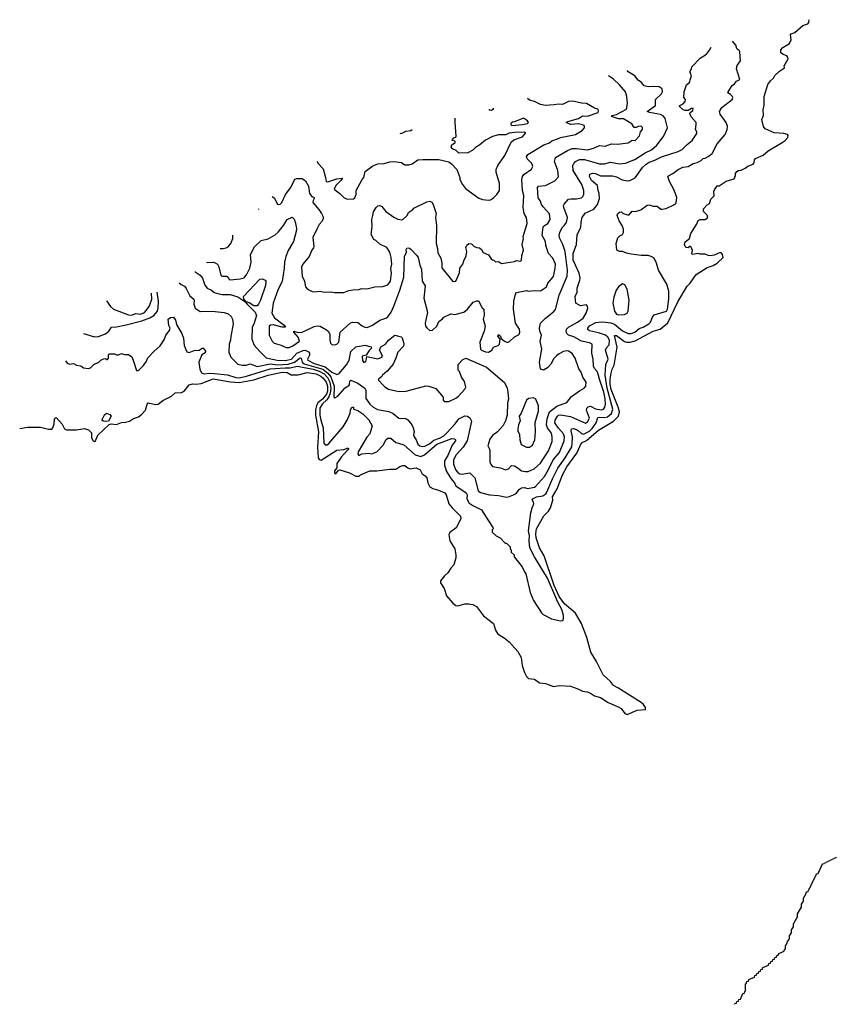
# Model space of a CAD drawing. Extents: x 2239805 to 2396427, y 665731 to 772158.
# Tile 69 of 256: x 2239805 to 2247989, y 716080 to 725946. Entities that reach past the tile are written whole.
import ezdxf

# ---------------------------------------------------------------- set-up
doc = ezdxf.new("R2010")
doc.units = 0

msp = doc.modelspace()

# ---------------------------------------------------------------- linework, layer by layer
at = {"layer": '0CON05XD'}
for points in [[(2239805.1, 721848.7), (2239885, 721864.7), (2240015, 721864.7), (2240095, 721842.5), (2240126, 721844), (2240137.8, 721855), (2240152.2, 721895), (2240153.3, 721946.7), (2240162.4, 721957.6), (2240175, 721957.1), (2240231.6, 721891.6), (2240255, 721845.7), (2240275, 721835.5), (2240375, 721836.2), (2240455, 721849.6), (2240495, 721838.1), (2240525.5, 721805.5), (2240524.4, 721755), (2240542, 721725), (2240555, 721718), (2240566, 721725), (2240588.1, 721781.9), (2240700.8, 721889.2), (2240722.9, 721897.1), (2240775, 721890), (2240825, 721910.8), (2240865, 721912.5), (2240905, 721922.5), (2240945, 721951.4), (2240995, 721967.5), (2241025, 721988.6), (2241065.6, 722035), (2241084.2, 722095), (2241094.3, 722105.7), (2241165, 722091.9), (2241192.5, 722095), (2241241.2, 722128.8), (2241326, 722174), (2241362.2, 722207.8), (2241428.3, 722211.7), (2241455, 722224.3), (2241505, 722288), (2241536.4, 722296.4), (2241575, 722293.3), (2241625, 722300.8), (2241745, 722349.1), (2241919.1, 722319.1), (2242005, 722311.6), (2242153, 722337), (2242296.2, 722385), (2242435, 722414.1), (2242485, 722412.1), (2242525, 722387.1), (2242595, 722387.9), (2242685, 722411.8), (2242775, 722398.4), (2242823.8, 722375), (2242846.5, 722355), (2242876.2, 722315), (2242888.9, 722275), (2242889.6, 722225), (2242880.6, 722195), (2242838.6, 722145), (2242794.2, 722105.8), (2242780.9, 722079.1), (2242770.9, 722035), (2242769.2, 721985), (2242799.7, 721815), (2242791.2, 721661.2), (2242796, 721555), (2242805, 721539.1), (2242825, 721534.1), (2242985, 721631.9), (2243055, 721638.8), (2243096, 721656), (2243098.8, 721645), (2243093.3, 721635), (2243027.9, 721562.1), (2242985, 721498), (2242983.8, 721455), (2242960, 721425), (2242961.2, 721405), (2242975, 721396.7), (2242999.3, 721430.7), (2243015, 721434.3), (2243110.8, 721405), (2243175, 721372.7), (2243206.5, 721373.5), (2243222, 721385), (2243315, 721425.6), (2243385, 721424.4), (2243515, 721442), (2243575, 721441.2), (2243615, 721470), (2243645, 721478), (2243665, 721477.5), (2243694.4, 721454.4), (2243715, 721447.1), (2243780, 721455), (2243818.8, 721435), (2243838.8, 721395), (2243870, 721375), (2243885.7, 721355.7), (2243894, 721305), (2243915, 721266.2), (2243945, 721247.5), (2244002.3, 721232.3), (2244065, 721203.8), (2244078.8, 721185), (2244106, 721095), (2244138, 721055), (2244223, 720973), (2244225.7, 720945), (2244180.8, 720855), (2244115, 720806.7), (2244106.1, 720785), (2244117.5, 720725), (2244165.3, 720645), (2244177.2, 720585), (2244174.7, 720555.3), (2244157.5, 720482.5), (2244125, 720451.4), (2244096.9, 720403.1), (2244062.1, 720375), (2244023.8, 720325), (2244023, 720305), (2244059.5, 720245), (2244082.9, 720172.9), (2244145, 720098.9), (2244175, 720076), (2244195, 720074), (2244265, 720093.9), (2244305, 720093.5), (2244346.2, 720086.2), (2244384.8, 720064.8), (2244453.4, 719973.4), (2244553.4, 719895), (2244575, 719828.2), (2244595, 719796.1), (2244619.5, 719775), (2244662, 719752), (2244711, 719711), (2244796.2, 719616.2), (2244830, 719555), (2244840.3, 719475), (2244865.7, 719404.3), (2244885, 719364.3), (2244905, 719343.1), (2244965, 719338.6), (2245015, 719302.1), (2245075, 719294), (2245155, 719263.1), (2245215, 719273.4), (2245325, 719267.9), (2245400.1, 719240.1), (2245445, 719216.4), (2245490.9, 719210.9), (2245525, 719198.8), (2245565, 719170.9), (2245624.4, 719154.4), (2245703.3, 719105), (2245796.7, 719065), (2245832.7, 719042.7), (2245870, 718995), (2245894.2, 718984.2), (2245993, 719027), (2246075.8, 719034.2), (2246076.1, 719053.9), (2246056.9, 719085), (2246035, 719104.6), (2245800.5, 719250.5), (2245755.5, 719275.5), (2245726.9, 719315), (2245652.2, 719382.2), (2245584.5, 719515), (2245528.1, 719608.1), (2245488.5, 719755), (2245435, 719896.2), (2245375, 719998.1), (2245264.3, 720094.3), (2245213, 720165), (2245161, 720275), (2245062.3, 720575), (2245014.6, 720655), (2244980.6, 720755), (2244977.5, 720795), (2244984.5, 720845), (2245059.4, 720975), (2245105, 721022), (2245124.2, 721055), (2245147.7, 721132.3), (2245146, 721165), (2245192.1, 721245), (2245244.5, 721385), (2245287.1, 721465), (2245387.7, 721602.3), (2245434.6, 721705.4), (2245485, 721728.5), (2245605, 721831.8), (2245755.7, 721924.3), (2245806.5, 721975), (2245815, 722016.2), (2245801.6, 722065), (2245732, 722242), (2245722.1, 722295), (2245723, 722345), (2245733.1, 722405), (2245744.2, 722445.8), (2245763.8, 722485), (2245790.9, 722645), (2245791.8, 722665), (2245767, 722783), (2245785, 722780.8), (2245865, 722721.2), (2245886.6, 722713.4), (2245925, 722713.5), (2245972.9, 722727.1), (2246155, 722823.9), (2246225, 722845.4), (2246301.8, 722908.2), (2246399.9, 723120.1), (2246494.8, 723275.2), (2246525, 723306.5), (2246585, 723394.5), (2246695, 723462.2), (2246755, 723483.6), (2246795, 723506.5), (2246854, 723565), (2246847.5, 723595), (2246835, 723610), (2246825, 723612.5), (2246765, 723588.1), (2246725, 723580.5), (2246705, 723583.1), (2246675, 723598.1), (2246626, 723596), (2246605, 723603.3), (2246545, 723592.5), (2246540, 723605), (2246547.5, 723635), (2246535, 723667.5), (2246525, 723677.5), (2246505, 723660), (2246485, 723662.5), (2246473.9, 723673.9), (2246467.5, 723695), (2246475, 723720), (2246517, 723753), (2246530, 723805), (2246589.2, 723895), (2246603.3, 723935), (2246625, 723944), (2246675, 723943.3), (2246702.5, 723965), (2246696.1, 723986.1), (2246660, 724025), (2246658.3, 724051.7), (2246695, 724090), (2246720, 724105), (2246733, 724147), (2246765, 724180), (2246763.3, 724225), (2246768.3, 724241.7), (2246795, 724280), (2246815, 724282.5), (2246885, 724326.7), (2246965, 724352.5), (2246980, 724385), (2246980, 724405), (2246993.3, 724425), (2247010, 724435), (2247035, 724437.5), (2247075, 724457.5), (2247101.2, 724478.8), (2247155, 724497.5), (2247167.5, 724515), (2247168.3, 724541.7), (2247180, 724555), (2247255, 724590), (2247305, 724631.2), (2247447.5, 724715), (2247476.7, 724735), (2247502.5, 724765), (2247507.5, 724785), (2247500, 724795), (2247465, 724806.2), (2247365, 724813.3), (2247275, 724852.5), (2247258.8, 724875), (2247244.2, 724945), (2247258.8, 724985), (2247256.2, 725045), (2247266.4, 725086.4), (2247266.4, 725176.4), (2247304.1, 725295.9), (2247330, 725335), (2247358.8, 725361.2), (2247373, 725387), (2247419.7, 725430.3), (2247470, 725465), (2247467.5, 725485), (2247507.5, 725555), (2247505, 725567.5), (2247495, 725582.5), (2247456.4, 725596.4), (2247435, 725613.3), (2247434, 725645), (2247453.2, 725666.8), (2247520.7, 725709.3), (2247536.2, 725745), (2247531.2, 725795), (2247537.5, 725805), (2247575, 725817.5), (2247655, 725887.5), (2247705, 725903.3), (2247715, 725917.5), (2247718.8, 725945), (2247717.8, 725946.3)], [(2240265.3, 722529.4), (2240280, 722505), (2240303.6, 722493.6), (2240345, 722500), (2240373.6, 722483.6), (2240417, 722477), (2240445, 722457.5), (2240495, 722452.5), (2240515, 722457.5), (2240549.3, 722490.7), (2240597, 722513), (2240617, 722533), (2240645, 722547.5), (2240665, 722550), (2240675, 722540), (2240685, 722542.5), (2240696.7, 722555), (2240696.2, 722585), (2240705, 722598), (2240755, 722596.7), (2240775, 722587.5), (2240795, 722587.5), (2240825, 722602.5), (2240855, 722592.5), (2240895, 722592.5), (2240928.8, 722568.8), (2240943.6, 722533.6), (2240975, 722432.5), (2240995, 722432.5), (2241045, 722481.2), (2241075.5, 722524.5), (2241090.8, 722559.2), (2241148.3, 722621.7), (2241211.7, 722678.3), (2241256.2, 722745), (2241270, 722785), (2241305, 722832.5), (2241312.5, 722855), (2241300.6, 722880.6), (2241294.4, 722945), (2241315, 722961.5), (2241345, 722965.8), (2241366.2, 722935), (2241381.2, 722885), (2241431.7, 722801.7), (2241447.5, 722755), (2241452.4, 722682.4), (2241478.8, 722618.8), (2241505, 722612.5), (2241555, 722630), (2241605, 722633.3), (2241635, 722654), (2241645, 722654), (2241660.8, 722635), (2241665.8, 722625), (2241663.6, 722606.4), (2241632.2, 722587.8), (2241600, 722515), (2241609.1, 722445), (2241622.7, 722415), (2241635, 722402.7), (2241655, 722396.2), (2241705, 722405.4), (2241758.1, 722401.9), (2241886.7, 722386.7), (2241970.4, 722360.4), (2242005, 722357.4), (2242077.2, 722372.8), (2242315, 722446.4), (2242465, 722458), (2242515, 722456.1), (2242585, 722474.5), (2242745, 722443.2), (2242806.2, 722425), (2242855, 722398), (2242889.3, 722359.3), (2242913.6, 722315), (2242923.7, 722255), (2242916.9, 722205), (2242902.3, 722167.7), (2242881.7, 722138.3), (2242835.6, 722095), (2242814.3, 722055), (2242812.4, 721985), (2242824.3, 721935), (2242848, 721855), (2242853.1, 721703.1), (2242865, 721686.7), (2242885, 721686), (2242905, 721698.8), (2243046.2, 721865), (2243087.7, 721932.3), (2243118.8, 722005), (2243121.2, 722035), (2243132.5, 722065), (2243150, 722065), (2243150, 722045), (2243195, 722030), (2243245, 721995.7), (2243305, 721936.2), (2243336, 721875), (2243314, 721795), (2243285, 721763.8), (2243196.7, 721615), (2243193.3, 721595), (2243205, 721580), (2243235, 721597.5), (2243305, 721602.5), (2243335, 721596.7), (2243385, 721616.7), (2243451.2, 721685), (2243474.3, 721735), (2243495.6, 721754.4), (2243525, 721753.1), (2243575, 721710.8), (2243602.9, 721702.9), (2243655, 721686), (2243767.1, 721585), (2243825, 721569.2), (2243863.1, 721586.9), (2243985, 721692.3), (2244135, 721750.8), (2244163.3, 721745), (2244173.3, 721735), (2244171.2, 721725), (2244138, 721682), (2244095, 721578.6), (2244064.2, 721525.8), (2244061.4, 721481.4), (2244079.1, 721425), (2244127.5, 721347.5), (2244162.2, 721305), (2244175.8, 721275), (2244279.2, 721205), (2244290, 721185), (2244287.3, 721147.3), (2244306, 721105), (2244345, 721078), (2244432.5, 721035), (2244503.3, 720923.3), (2244547, 720857), (2244550, 720845), (2244540, 720835), (2244541.7, 720811.7), (2244580, 720775), (2244620, 720755), (2244671.7, 720701.7), (2244685, 720700), (2244720, 720665), (2244720, 720645), (2244730, 720635), (2244731.7, 720611.7), (2244760, 720585), (2244760, 720565), (2244840, 720465), (2244863, 720413), (2244877.5, 720395), (2244921.2, 720205), (2244956.2, 720125), (2245035, 720002.5), (2245052.5, 719985), (2245135, 719942.5), (2245225, 719922.5), (2245247.5, 719925), (2245256.1, 719943.9), (2245255.8, 719975), (2245238.9, 720035), (2245198.3, 720108.3), (2245095, 720350), (2244964.6, 720564.6), (2244918.8, 720655), (2244910.5, 720725), (2244914.5, 720775.5), (2244905.4, 720825), (2244927.5, 721005), (2244940, 721055), (2244958.6, 721095), (2244955, 721113.3), (2244941.2, 721135), (2244948.8, 721145), (2244985, 721163.8), (2245046.7, 721175), (2245077.8, 721195), (2245089.6, 721210.4), (2245144.7, 721345.3), (2245198.1, 721451.9), (2245272.1, 721555), (2245337.5, 721665), (2245343.6, 721695), (2245343.8, 721765), (2245332.9, 721825), (2245336.7, 721845), (2245355, 721849.2), (2245385, 721838.9), (2245407, 721827), (2245435, 721798.1), (2245455, 721793.3), (2245515, 721822.8), (2245541.2, 721851.2), (2245581.8, 721905), (2245600.9, 721959.1), (2245615, 721964.5), (2245665, 721959.2), (2245695, 721967.9), (2245735, 721999.4), (2245749.3, 722045), (2245691.6, 722255), (2245672.2, 722385), (2245679.5, 722490.5), (2245702.2, 722545), (2245675.6, 722635), (2245683.1, 722655), (2245713.4, 722686.6), (2245714.7, 722735), (2245700, 722765), (2245675, 722786.6), (2245605, 722810), (2245515, 722827.5), (2245500.3, 722840.3), (2245498, 722855), (2245515, 722880), (2245579.1, 722910.9), (2245631.8, 722918.2), (2245675, 722916.2), (2245729.5, 722909.5), (2245765, 722896.9), (2245845, 722827.5), (2245905, 722800.5), (2245935, 722802.5), (2245970, 722815), (2246015, 722851.9), (2246055, 722865.6), (2246111.7, 722898.3), (2246128, 722915), (2246148, 722965), (2246165, 722990), (2246286.7, 723025), (2246298, 723045), (2246311.2, 723145), (2246310, 723225), (2246290, 723295), (2246206.7, 723435), (2246186.2, 723505), (2246163.3, 723555), (2246133.3, 723575), (2246103.7, 723583.7), (2246034.4, 723584.4), (2245935, 723596), (2245885.9, 723605.9), (2245845, 723623.3), (2245815, 723623.3), (2245788.3, 723638.3), (2245782.5, 723705), (2245800.5, 723759.5), (2245819.3, 723780.7), (2245845, 723792.5), (2245856.7, 723815), (2245856.4, 723846.4), (2245843.3, 723885), (2245811.7, 723931.7), (2245793.6, 723983.6), (2245800, 724005), (2245815, 724017.5), (2245835, 724020), (2245854.2, 724004.2), (2245895, 723991.2), (2245915, 723992.5), (2245943.9, 724026.1), (2245976.4, 724023.6), (2246029.5, 724040.5), (2246095, 724088.8), (2246115, 724091.2), (2246155, 724077.5), (2246195, 724077.5), (2246229.3, 724049.3), (2246245, 724046.7), (2246285, 724053.8), (2246353.6, 724086.4), (2246383, 724107), (2246390, 724165), (2246365, 724237.5), (2246316.4, 724326.4), (2246302.5, 724375), (2246306.7, 724383.3), (2246352.5, 724405), (2246403.9, 724446.1), (2246452.7, 724467.3), (2246503.9, 724476.1), (2246555, 724503.8), (2246595, 724514.2), (2246633.3, 724535), (2246653.9, 724556.1), (2246675, 724558.8), (2246705, 724573.8), (2246743.8, 724605), (2246795, 724703.3), (2246875, 724797.5), (2246896.7, 724845), (2246898.3, 724878.3), (2246886.7, 724915), (2246825, 725000), (2246820, 725025), (2246842.5, 725065), (2246946.7, 725145), (2246953.3, 725165), (2246950, 725175), (2246927.7, 725197.7), (2246902.3, 725212.3), (2246904, 725225), (2246945, 725285.8), (2246968, 725302), (2246989.7, 725330.3), (2247021.7, 725348.3), (2246987.5, 725455), (2246994.1, 725485.9), (2247028.8, 725535), (2247023, 725623), (2247016.4, 725636.4), (2246995, 725650), (2246987.5, 725665), (2246987, 725687), (2246950.4, 725731.4)], [(2241402, 723310.4), (2241422.7, 723292.7), (2241455.7, 723275.7), (2241475, 723252.5), (2241509.5, 723179.5), (2241548.8, 723145), (2241554, 723135), (2241551.2, 723095), (2241564.2, 723054.2), (2241615, 723022.5), (2241735, 723026.7), (2241855, 723012.5), (2241895, 722997.5), (2241925, 722972.5), (2241938.8, 722945), (2241944.2, 722895), (2241920, 722775), (2241918.8, 722735), (2241904.1, 722695.9), (2241901.2, 722615), (2241920, 722565), (2241993, 722493), (2242035, 722483.8), (2242075, 722483.3), (2242115, 722497.1), (2242185, 722472.1), (2242315, 722498.1), (2242389.1, 722489.1), (2242495, 722495.5), (2242557.7, 722515), (2242615, 722558.2), (2242625.6, 722555), (2242636.8, 722515), (2242655, 722497.6), (2242842.8, 722442.8), (2242892.2, 722405), (2242925, 722367.3), (2242955.3, 722275), (2242955, 722163.3), (2242965, 722158), (2242995, 722174), (2243064.5, 722255.5), (2243105.5, 722284.5), (2243112, 722295), (2243114.3, 722325), (2243123.3, 722335), (2243195, 722305.2), (2243265.8, 722255), (2243273.3, 722235), (2243275, 722148.8), (2243315, 722094), (2243345.7, 722065.7), (2243391.7, 722041.7), (2243505, 722021.2), (2243548.8, 721998.8), (2243605, 721953.3), (2243675, 721948.8), (2243695.9, 721935.9), (2243733.8, 721885), (2243748, 721855), (2243758.8, 721818.8), (2243753.1, 721785), (2243757.1, 721765), (2243777.5, 721735), (2243795, 721691.2), (2243814.5, 721674.5), (2243838.7, 721668.7), (2243865, 721672.9), (2243913.6, 721696.4), (2243955, 721733.7), (2244013.3, 721753.3), (2244054.5, 721775), (2244087.3, 721805), (2244168.9, 721895), (2244205, 721947.8), (2244265.8, 721975.8), (2244292, 721972), (2244315, 721956.7), (2244334, 721924), (2244290, 721725), (2244248.5, 721661.5), (2244180.6, 721585), (2244154.4, 721535), (2244151.3, 721491.3), (2244175, 721432), (2244195, 721407.5), (2244215, 721395.7), (2244237, 721393), (2244317.5, 721405), (2244366.2, 721355), (2244401.2, 721225), (2244425, 721207.5), (2244515, 721183.6), (2244605, 721178.8), (2244685, 721163.3), (2244705.3, 721164.8), (2244753.6, 721186.4), (2244781.1, 721198.9), (2244815, 721243.3), (2244835, 721256.7), (2244865, 721258.8), (2244895, 721248.8), (2244965, 721261.2), (2244975, 721268.8), (2245065, 721370), (2245105, 721438), (2245150.5, 721535), (2245215, 721610), (2245261.1, 721725), (2245265.4, 721765), (2245255.5, 721795), (2245204.2, 721854.2), (2245170, 721905), (2245171.5, 721935), (2245195.8, 721975), (2245205, 721982.9), (2245225, 721985.6), (2245325, 721971.1), (2245475, 721904), (2245495, 721918), (2245514.4, 721955), (2245485.5, 722035), (2245489.4, 722055), (2245501.4, 722068.6), (2245525, 722072.5), (2245575, 722047.7), (2245635, 722035.5), (2245656, 722044), (2245668.9, 722065), (2245674.6, 722095), (2245673.1, 722146.9), (2245660.3, 722215), (2245614.6, 722345), (2245603.5, 722395), (2245591.4, 722421.4), (2245565, 722451.2), (2245555.8, 722475), (2245554, 722545), (2245538.6, 722605), (2245543.6, 722693.6), (2245515, 722708), (2245435, 722723.3), (2245358.1, 722768.1), (2245306.2, 722785), (2245290.3, 722800.3), (2245283.3, 722825), (2245286.2, 722845), (2245304.5, 722865.5), (2245395, 722915.6), (2245452, 722955), (2245483.3, 723005), (2245497.5, 723055), (2245497, 723077), (2245485, 723090), (2245425, 723077.5), (2245380, 723105), (2245373, 723173), (2245393.8, 723215), (2245392, 723255), (2245420, 723335), (2245421.2, 723355), (2245411.2, 723405), (2245375.7, 723485), (2245350.9, 723535), (2245351.2, 723605), (2245384, 723695), (2245393.3, 723795), (2245430, 723865), (2245431.7, 723918.3), (2245441.2, 723965), (2245471.7, 724008.3), (2245560.9, 724049.1), (2245595.7, 724095), (2245615.8, 724155), (2245614.2, 724205), (2245602, 724235), (2245596, 724285), (2245534.6, 724334.6), (2245515.4, 724375), (2245520.5, 724399.5), (2245545, 724409.2), (2245575, 724404.6), (2245625, 724382.9), (2245745, 724380.8), (2245785, 724370.8), (2245843, 724343), (2245895, 724332.9), (2245920, 724335), (2245975, 724363.3), (2246045.7, 724465), (2246085, 724500), (2246115, 724520), (2246170.9, 724539.1), (2246238.6, 724571.4), (2246405, 724624), (2246445.7, 724644.3), (2246493.3, 724695), (2246543.9, 724736.1), (2246592.5, 724805), (2246591.7, 724821.7), (2246577, 724847), (2246586.2, 724895), (2246583.3, 724915), (2246535, 724972.5), (2246522.5, 725005), (2246523.6, 725016.4), (2246550, 725035), (2246556, 725055), (2246537.5, 725055), (2246505, 725036.2), (2246475, 725036.2), (2246455, 725044.2), (2246417.5, 725075), (2246420, 725085), (2246455.5, 725104.5), (2246476, 725125), (2246477.7, 725147.7), (2246460, 725165), (2246463.3, 725225), (2246486.4, 725293.6), (2246515, 725312.5), (2246522.5, 725325), (2246523.3, 725345), (2246537.5, 725385), (2246522.5, 725425), (2246537.5, 725455), (2246540, 725475), (2246625, 725560), (2246687.7, 725602.3), (2246719.7, 725640.3), (2246734.1, 725671)], [(2241562.3, 723423.7), (2241565, 723420), (2241615, 723386), (2241637.9, 723357.9), (2241660, 723285), (2241683.8, 723255), (2241727, 723237), (2241753.7, 723213.7), (2241799.3, 723199.3), (2241835, 723192.5), (2241915, 723193.3), (2241990.6, 723170.6), (2242062.9, 723122.9), (2242083.3, 723095), (2242165.4, 723015.4), (2242176.8, 722983.2), (2242150.8, 722895), (2242134.2, 722865), (2242131.2, 722745), (2242153.8, 722685), (2242212.6, 722622.6), (2242276.7, 722556.7), (2242385, 722533.3), (2242465, 722529.6), (2242530, 722545), (2242582.7, 722605), (2242645, 722632.7), (2242665, 722635.8), (2242698.5, 722618.5), (2242710.5, 722605), (2242708.5, 722585), (2242690, 722545), (2242694.2, 722535), (2242755, 722500.6), (2242867.8, 722467.8), (2242935, 722413.5), (2242985, 722390), (2243008, 722402), (2243081.9, 722488.1), (2243106.4, 722535), (2243125, 722622.5), (2243175, 722667.5), (2243265, 722683.8), (2243327.7, 722667.7), (2243332.5, 722655), (2243307.5, 722632.5), (2243277, 722583), (2243236, 722574), (2243240.5, 722530.5), (2243255, 722510), (2243275, 722522.5), (2243280.5, 722549.5), (2243285, 722570), (2243395, 722547.8), (2243435.6, 722564.4), (2243442, 722575), (2243438.6, 722585), (2243410, 722635), (2243423.4, 722666.6), (2243470, 722695), (2243502.5, 722735), (2243565, 722783.8), (2243627, 722767), (2243637, 722757), (2243652.3, 722712.3), (2243656.2, 722695), (2243651.2, 722675), (2243595, 722616.2), (2243575.9, 722554.1), (2243546.7, 722495), (2243486.7, 722425), (2243442.5, 722385), (2243435, 722370), (2243402.5, 722345), (2243402.5, 722335), (2243446.7, 722285), (2243465, 722266.7), (2243502.5, 722245), (2243605, 722221.2), (2243680, 722225), (2243875, 722277.5), (2243905, 722272.5), (2243975, 722250), (2244050, 722165), (2244050, 722135), (2244065, 722120), (2244105, 722120), (2244175, 722153.3), (2244202.5, 722175), (2244266.4, 722243.6), (2244277.5, 722265), (2244261.7, 722321.7), (2244233.3, 722365), (2244211.7, 722421.7), (2244200, 722435), (2244198.3, 722491.7), (2244245, 722542.5), (2244275, 722553.3), (2244483.2, 722463.2), (2244665, 722310), (2244690, 722255), (2244698.6, 722215), (2244702.5, 722145), (2244694.3, 722105.7), (2244690, 721985), (2244672.9, 721925), (2244648.9, 721881.1), (2244595, 721816.2), (2244545, 721778.8), (2244515.9, 721744.1), (2244497.5, 721675), (2244516.2, 721635), (2244516.2, 721515), (2244524.2, 721494.2), (2244545, 721470), (2244625, 721456.7), (2244675, 721436.7), (2244704.1, 721445.9), (2244735, 721477.5), (2244765, 721476.7), (2244801.8, 721451.8), (2244835, 721427.1), (2244875, 721417.5), (2244900.3, 721419.7), (2244962, 721445), (2245025, 721502.5), (2245105.7, 721625), (2245141.3, 721718.7), (2245141.9, 721765), (2245135, 721803.3), (2245096.1, 721856.1), (2245086.2, 721885), (2245091.9, 721948.1), (2245114.5, 722015.5), (2245186.9, 722073.1), (2245290.3, 722109.7), (2245335, 722170), (2245415, 722228.8), (2245462.5, 722255), (2245480, 722275), (2245481.2, 722315), (2245449.2, 722365), (2245432.5, 722415), (2245408.3, 722448.3), (2245372, 722555), (2245341.7, 722601.7), (2245305, 722623.8), (2245285, 722628.8), (2245255, 722622), (2245213.1, 722596.9), (2245185, 722578), (2245159.7, 722550.3), (2245126.9, 722493.1), (2245095, 722458.8), (2245056.4, 722433.6), (2245025, 722443.3), (2245015.8, 722515), (2245037.5, 722645), (2245020, 722725), (2245036, 722785), (2245018.8, 722825), (2245013.8, 722855), (2245023.6, 722906.4), (2245073.3, 722955), (2245155, 723017.5), (2245175, 723043.8), (2245213.1, 723185), (2245292.2, 723375), (2245295.6, 723435), (2245271.1, 723625), (2245246.9, 723695), (2245216.9, 723755), (2245212.2, 723785), (2245217.1, 723815), (2245243.5, 723865), (2245265, 723885.7), (2245285, 723913.3), (2245295.7, 723964.3), (2245259.4, 724065), (2245255.7, 724085), (2245260.9, 724099.1), (2245305, 724146.7), (2245327.7, 724152.3), (2245385, 724150), (2245435, 724162.5), (2245450, 724175), (2245458.6, 724195), (2245458.1, 724235), (2245440, 724295), (2245352, 724435), (2245350, 724485), (2245358, 724505), (2245376.2, 724525), (2245415, 724544.2), (2245464.5, 724545.5), (2245615, 724501.9), (2245665, 724503.1), (2245725, 724518.6), (2245817.3, 724502.7), (2245875, 724508), (2245970, 724545), (2246075, 724612.9), (2246137.2, 724642.8), (2246190.9, 724689.1), (2246235, 724746.2), (2246257.5, 724775), (2246297.7, 724862.3), (2246275.6, 724955.6), (2246258.3, 724978.3), (2246228, 724995), (2246117.5, 725015), (2246092.5, 725025), (2246178, 725085), (2246176.7, 725145), (2246237.5, 725205), (2246246.2, 725225), (2246242.5, 725255), (2246213.6, 725273.6), (2246155, 725278), (2246105, 725272.5), (2246065, 725283.8), (2246036.6, 725316.6), (2246005, 725338.8), (2245968.8, 725385), (2245905, 725424.2), (2245891.8, 725435.9)], [(2241678.7, 723515.5), (2241685, 723512.9), (2241745, 723516), (2241765, 723511.2), (2241786.2, 723495), (2241799.7, 723469.7), (2241820, 723385), (2241830, 723375), (2241877.7, 723377.7), (2241893.3, 723365), (2241905, 723343.3), (2241915, 723341.2), (2242015, 723348), (2242055, 723361.2), (2242083.2, 723396.8), (2242110.8, 723455), (2242125.9, 723515.9), (2242117.5, 723595), (2242159.5, 723670.5), (2242225, 723734), (2242295, 723750.8), (2242365, 723792), (2242394.4, 723815.6), (2242450, 723885), (2242484.3, 723945), (2242535, 723966), (2242555, 723947.5), (2242565, 723920), (2242578.8, 723855), (2242576.2, 723825), (2242548.8, 723725), (2242496, 723635), (2242470.8, 723575), (2242458, 723515), (2242457.1, 723455), (2242435.7, 723324.3), (2242396.2, 723245), (2242344.5, 723105.5), (2242331.1, 723005), (2242360.4, 722960.4), (2242456, 722885), (2242467.5, 722865), (2242435, 722865.8), (2242345, 722889.6), (2242320, 722885), (2242306.2, 722875), (2242304.2, 722785), (2242336, 722725), (2242355, 722703.8), (2242425, 722686.2), (2242475, 722662.5), (2242505, 722662.5), (2242540.9, 722679.1), (2242610, 722725), (2242595.5, 722765.5), (2242553.8, 722815), (2242553.9, 722826.1), (2242595, 722812), (2242635, 722814.2), (2242755, 722873.3), (2242785, 722878.8), (2242815, 722873.8), (2242879.5, 722839.5), (2242896.7, 722825), (2242913.8, 722795), (2242912.5, 722735), (2242921.2, 722705), (2242935, 722690), (2242957, 722687), (2242985, 722693.8), (2243003.8, 722715), (2243015.6, 722814.4), (2243120.2, 722909.8), (2243145, 722916.9), (2243192.4, 722912.4), (2243237.3, 722877.3), (2243265, 722863.8), (2243288.3, 722861.7), (2243342.5, 722885), (2243413.9, 722936.1), (2243475, 722954), (2243495, 722968.8), (2243528.6, 723015), (2243555.4, 723074.6), (2243615.3, 723234.7), (2243654.4, 723365), (2243662.7, 723577.3), (2243682.5, 723615), (2243677.5, 723645), (2243683.9, 723656.1), (2243705, 723658.8), (2243725, 723646.7), (2243786.7, 723585), (2243800, 723565), (2243813.8, 723485), (2243833.3, 723446.7), (2243839.2, 723325), (2243870.5, 723280.5), (2243857.1, 723155), (2243892, 723015), (2243870, 722905), (2243873.3, 722875), (2243885, 722857.5), (2243915, 722832.5), (2243943.6, 722836.4), (2243985.8, 722875), (2244005, 722921.2), (2244041.7, 722948.3), (2244054.3, 722965.7), (2244125, 722998.8), (2244165, 722993.8), (2244255, 723016.2), (2244294.2, 723045.8), (2244350, 723115), (2244385, 723127.5), (2244405, 723127.5), (2244439.3, 723059.3), (2244456.2, 723045), (2244458.8, 722985), (2244448.8, 722945), (2244468.8, 722875), (2244458.8, 722825), (2244416.7, 722715), (2244424, 722645), (2244435, 722634), (2244475, 722616.7), (2244505, 722613.3), (2244537.5, 722635), (2244552.5, 722665), (2244571.2, 722671.2), (2244599.7, 722680.3), (2244613.8, 722695), (2244620, 722745), (2244596.7, 722775), (2244605, 722792.5), (2244623.3, 722775), (2244631.7, 722751.7), (2244665, 722723.3), (2244695, 722712.5), (2244715, 722720), (2244765, 722770), (2244805, 722787.5), (2244810, 722795), (2244816, 722815), (2244814, 722845), (2244773.8, 722905), (2244754.3, 723045), (2244758, 723125), (2244773.3, 723195), (2244785, 723212.5), (2244885, 723233.3), (2244905, 723226.7), (2244965, 723233.3), (2245025, 723230), (2245085, 723270), (2245098, 723305), (2245155, 723372.5), (2245172.9, 723455), (2245174.3, 723495), (2245148.8, 723555), (2245104.1, 723604.1), (2245078, 723685), (2245074.2, 723725), (2245040.8, 723785), (2245050.9, 723869.1), (2245063.8, 723885), (2245098.8, 723905), (2245121.2, 723945), (2245115, 724002.5), (2245050.9, 724070.9), (2245034, 724095), (2245021.2, 724135), (2245000.9, 724160.9), (2244994, 724265), (2245005, 724278), (2245075, 724285.7), (2245169.5, 724330.5), (2245205, 724372.5), (2245197.5, 724435), (2245166, 724525), (2245174.3, 724565.7), (2245295, 724634.4), (2245342.5, 724655), (2245385, 724655.5), (2245495, 724641.9), (2245555, 724657.5), (2245615, 724684), (2245672.3, 724677.7), (2245735, 724703.8), (2245795, 724698.8), (2245905, 724711.2), (2245945, 724737.5), (2245975, 724736.7), (2246016.1, 724783.9), (2246028.3, 724821.7), (2246046, 724845), (2246048, 724865), (2246037.6, 724877.6), (2246025, 724880.8), (2246002.7, 724877.3), (2245985, 724866.7), (2245965, 724867.5), (2245941.7, 724901.7), (2245922, 724912), (2245855, 724951.4), (2245805, 724953.1), (2245736.7, 724975), (2245743.8, 724985), (2245785, 724997.5), (2245885, 725050), (2245896.2, 725105), (2245891.2, 725175), (2245876.2, 725225), (2245816.2, 725295), (2245755, 725350), (2245705.3, 725384.6)], [(2242334.5, 724175.6), (2242357.2, 724157.2), (2242385, 724100), (2242395, 724093.8), (2242415, 724096.7), (2242431.2, 724115), (2242470, 724195), (2242522, 724265), (2242556.7, 724335), (2242565, 724347.5), (2242583.9, 724356.1), (2242635, 724353.3), (2242670.7, 724330.7), (2242699.7, 724279.7), (2242708.8, 724205), (2242734, 724174), (2242756.2, 724165), (2242758, 724155), (2242745.9, 724134.1), (2242743.8, 724115), (2242803.8, 724045), (2242831.2, 724005), (2242845, 723970), (2242846.2, 723955), (2242835, 723927.5), (2242805.8, 723894.2), (2242782.1, 723847.9), (2242743.8, 723765), (2242753.3, 723675), (2242749.5, 723660.5), (2242733, 723637), (2242705.7, 723574.3), (2242642.5, 723495), (2242630, 723465), (2242636.2, 723375), (2242658.8, 723325), (2242668.3, 723268.3), (2242690, 723245), (2242735, 723222.5), (2242755, 723220), (2242815, 723227.5), (2242855, 723217.5), (2242925, 723220), (2242965, 723212.5), (2243055, 723212.5), (2243105, 723232.5), (2243145, 723240), (2243205, 723243.3), (2243235, 723252.5), (2243285, 723250), (2243365, 723270), (2243445, 723273.3), (2243495, 723288.8), (2243522, 723325), (2243530, 723405), (2243525.9, 723454.1), (2243533.8, 723495), (2243528, 723565), (2243515, 723617.5), (2243485, 723663.3), (2243415.9, 723695.9), (2243375, 723733.3), (2243355, 723742.5), (2243326.7, 723795), (2243338.8, 723875), (2243333.8, 723945), (2243343.3, 723985), (2243350.5, 724019.5), (2243376.7, 724065), (2243395, 724081.2), (2243415, 724083.8), (2243435, 724073.3), (2243474.4, 724024.4), (2243555, 723967.5), (2243595, 723946.2), (2243635, 723940), (2243646.2, 723943.8), (2243685, 723982.5), (2243705, 724017.5), (2243745, 724043.3), (2243755, 724056.7), (2243885, 724122.5), (2243915, 724127.5), (2243935, 724117.5), (2243950, 724095), (2243980, 724005), (2243971.2, 723965), (2243983.8, 723885), (2243980, 723705), (2243993.3, 723655), (2243995, 723610), (2244026.2, 723555), (2244036.7, 723505), (2244035, 723460), (2244145, 723322.5), (2244177.5, 723325), (2244211.7, 723408.3), (2244216.2, 723455), (2244246.7, 723495), (2244255, 723530), (2244278.3, 723581.7), (2244286, 723625), (2244276.2, 723665), (2244285, 723687.5), (2244305, 723703.3), (2244331.7, 723701.7), (2244360, 723675), (2244385, 723662.5), (2244415, 723660), (2244432.5, 723645), (2244450, 723615), (2244505, 723590), (2244530.7, 723550.7), (2244545, 723540), (2244557, 723537), (2244575, 723520), (2244605, 723522.5), (2244635, 723503.3), (2244765, 723522.5), (2244785, 723532.5), (2244823, 723527), (2244833.6, 723536.4), (2244836.7, 723585), (2244853.6, 723636.4), (2244842, 723695), (2244855.8, 723754.2), (2244852, 723775), (2244892, 723905), (2244884, 723965), (2244860, 724005), (2244850, 724065), (2244859.2, 724185), (2244845.6, 724235), (2244837.5, 724345), (2244844, 724375), (2244856.2, 724395), (2244933, 724447), (2244947.5, 724475), (2244936.2, 724505), (2244891.7, 724551.7), (2244885.8, 724575), (2244898.8, 724595), (2245059.1, 724690.9), (2245115, 724714), (2245137.3, 724732.7), (2245195, 724752.5), (2245225, 724764.2), (2245374.1, 724795.9), (2245443.6, 724836.4), (2245465, 724862.5), (2245466.7, 724875), (2245463.3, 724885), (2245445, 724894.2), (2245405, 724901.1), (2245325, 724895.8), (2245282.5, 724915), (2245297.5, 724925), (2245405, 724956.8), (2245445, 724982.9), (2245495, 724980.9), (2245602.5, 725015), (2245607.5, 725035), (2245599.3, 725049.3), (2245565, 725060), (2245485.8, 725105.8), (2245435, 725110), (2245349.5, 725129.5), (2245305, 725126), (2245245, 725096.7), (2245205, 725100), (2245161.7, 725091.7), (2245075, 725088), (2245025, 725098), (2244965, 725128), (2244915, 725140), (2244892.9, 725155.7)], [(2244554.5, 725061.2), (2244545, 725042.5), (2244535, 725037.5), (2244515, 725040), (2244513.2, 725050.7)], [(2242786.7, 724530.2), (2242798, 724505), (2242845, 724452.5), (2242871.2, 724365), (2242876.7, 724325), (2242895, 724321.4), (2242985, 724350.5), (2243039.3, 724359.3), (2243024, 724335), (2242973.3, 724285), (2242956.7, 724246.7), (2243015, 724203.3), (2243055, 724163.8), (2243087, 724147), (2243149.3, 724150.7), (2243165, 724162.5), (2243176.2, 724195), (2243178.8, 724235), (2243235.9, 724344.1), (2243253.9, 724366.1), (2243267.5, 724425), (2243345, 724481.9), (2243395, 724500.8), (2243456.7, 724506.7), (2243515, 724522.5), (2243555, 724524), (2243630, 724515), (2243665, 724493.3), (2243705, 724493.3), (2243738.3, 724501.7), (2243795, 724541.2), (2243845, 724546.7), (2244005, 724546.7), (2244105, 724522.5), (2244133, 724503), (2244187.5, 724445), (2244217.5, 724365), (2244217.5, 724345), (2244242.5, 724295), (2244272.5, 724255), (2244406.4, 724156.4), (2244443.6, 724143.6), (2244505, 724137.5), (2244525, 724142.5), (2244555, 724162.5), (2244587.5, 724195), (2244612.5, 724235), (2244613.3, 724305), (2244581.7, 724418.3), (2244581.2, 724445), (2244596.7, 724485), (2244666.2, 724585), (2244730.8, 724719.2), (2244758.3, 724741.7), (2244845, 724772), (2244875, 724810), (2244875, 724816.7), (2244868, 724818), (2244763.6, 724816.4), (2244710.3, 724809.7), (2244675.9, 724794.1), (2244605, 724793.8), (2244545, 724776.7), (2244475, 724740), (2244418.3, 724691.7), (2244373.6, 724666.4), (2244345, 724637.5), (2244295, 724612.5), (2244205, 724610), (2244180, 724635), (2244143, 724653), (2244128.3, 724668.3), (2244135, 724692.5), (2244170, 724715), (2244168.3, 724728.3), (2244140, 724735), (2244142.5, 724745), (2244155, 724762.5), (2244175, 724767.5), (2244180.7, 724779.3), (2244168.8, 724915), (2244169.1, 724959.2)], [(2244736.4, 724886.4), (2244845, 724894.5), (2244893.3, 724905), (2244903.8, 724915), (2244895, 724933.3), (2244855, 724958), (2244765, 724922.5), (2244745, 724920), (2244726.7, 724905), (2244726.7, 724895), (2244736.4, 724886.4)], [(2243614.9, 724810), (2243625, 724806.7), (2243645, 724812.5), (2243674.9, 724827.8), (2243725, 724837.5), (2243737, 724845)], [(2242200.5, 724048.9), (2242194.8, 724043.1)], [(2241813.4, 723654.9), (2241845.8, 723654.2), (2241875, 723661.2), (2241895, 723670), (2241922, 723705), (2241941.4, 723755), (2241942.4, 723787.2)], [(2242185, 723080), (2242150.3, 723080.3), (2242105, 723110), (2242071.2, 723121.2), (2242050.5, 723150.5), (2242047.5, 723172.5), (2242212.5, 723345), (2242235, 723350), (2242265, 723337.5), (2242272.5, 723325), (2242268.3, 723281.7), (2242218.6, 723135), (2242200, 723095), (2242185, 723080)], [(2240443, 722800.3), (2240555, 722770), (2240595, 722773.1), (2240665, 722798.1), (2240700, 722825), (2240725, 722863.8), (2240775, 722867.5), (2240871.4, 722888.6), (2241030.1, 722929.9), (2241110.8, 722959.2), (2241147.9, 722982.1), (2241170, 723005), (2241185.5, 723025), (2241193.8, 723055), (2241197.6, 723125), (2241182.9, 723215), (2241182.1, 723216.9)], [(2240673.7, 723128.3), (2240715, 723073.3), (2240746.4, 723046.4), (2240895, 722990), (2240925, 722985.7), (2240969.3, 723000.7), (2241014.4, 722995.6), (2241055, 723012.9), (2241077.5, 723035), (2241105, 723078.8), (2241129.1, 723145), (2241127.7, 723205), (2241127.5, 723206.2)], [(2245805, 722990), (2245865, 722993.8), (2245893, 723007), (2245902.5, 723025), (2245912.5, 723135), (2245893.3, 723245), (2245869.3, 723289.3), (2245845, 723300), (2245805, 723270), (2245784, 723235), (2245758.8, 723165), (2245750, 723105), (2245767.5, 723025), (2245785, 722996.7), (2245805, 722990)], [(2244885, 721661.2), (2244915, 721663.3), (2244945, 721682.5), (2244968, 721735), (2244976, 721815), (2244971.2, 721908.8), (2245005.7, 722025), (2245005.8, 722075.8), (2244976.7, 722145), (2244953.6, 722156.4), (2244905, 722151.2), (2244883.8, 722135), (2244832, 722005), (2244810.8, 721975), (2244821.2, 721925), (2244804, 721885), (2244796, 721845), (2244796.7, 721825), (2244815, 721790), (2244816.4, 721736.4), (2244829.3, 721689.3), (2244885, 721661.2)], [(2240665, 721920), (2240644.2, 721924.2), (2240630, 721935), (2240654.3, 721985.7), (2240675, 722003.8), (2240709.7, 721989.7), (2240722, 721975), (2240695, 721922.5), (2240665, 721920)], [(2246968.6, 716079.9), (2246971.7, 716088.3), (2246988.3, 716091.7), (2246991.7, 716108.3), (2247008.3, 716111.7), (2247011.7, 716128.3), (2247028.3, 716131.7), (2247051.7, 716188.3), (2247068.3, 716191.7), (2247071.7, 716208.3), (2247080, 716215), (2247080, 716285), (2247088.3, 716291.7), (2247091.7, 716308.3), (2247108.3, 716311.7), (2247111.7, 716328.3), (2247168.3, 716351.7), (2247171.7, 716368.3), (2247188.3, 716371.7), (2247191.7, 716388.3), (2247208.3, 716391.7), (2247211.7, 716408.3), (2247228.3, 716411.7), (2247231.7, 716428.3), (2247248.3, 716431.7), (2247251.7, 716448.3), (2247308.3, 716471.7), (2247311.7, 716488.3), (2247328.3, 716491.7), (2247331.7, 716508.3), (2247348.3, 716511.7), (2247351.7, 716528.3), (2247368.3, 716531.7), (2247371.7, 716548.3), (2247388.3, 716551.7), (2247391.7, 716568.3), (2247408.3, 716571.7), (2247411.7, 716588.3), (2247468.3, 716611.7), (2247471.7, 716628.3), (2247480, 716635), (2247480, 716665), (2247498.3, 716691.7), (2247501.7, 716708.3), (2247520, 716735), (2247520, 716765), (2247540, 716795), (2247540, 716825), (2247560, 716855), (2247560, 716885), (2247600, 716955), (2247600, 716985), (2247640, 717055), (2247640, 717085), (2247660, 717115), (2247660, 717145), (2247688.3, 717191.7), (2247691.7, 717208.3), (2247708.3, 717211.7), (2247710, 717225), (2247738.3, 717271.7), (2247741.7, 717288.3), (2247748.3, 717291.7), (2247751.7, 717308.3), (2247758.3, 717311.7), (2247761.7, 717328.3), (2247768.3, 717331.7), (2247771.7, 717348.3), (2247778.3, 717351.7), (2247781.7, 717368.3), (2247788.3, 717371.7), (2247791.7, 717388.3), (2247808.3, 717391.7), (2247851.7, 717488.3), (2247868.3, 717491.7), (2247871.7, 717498.3), (2247888.3, 717501.7), (2247891.7, 717508.3), (2247908.3, 717511.7), (2247911.7, 717518.3), (2247928.3, 717521.7), (2247931.7, 717528.3), (2247948.3, 717531.7), (2247951.7, 717538.3), (2247968.3, 717541.7), (2247971.7, 717548.3), (2247988.3, 717551.7), (2247991.7, 717558.3)]]:
    msp.add_lwpolyline(points, dxfattribs=at)

doc.saveas('drawing.dxf')
